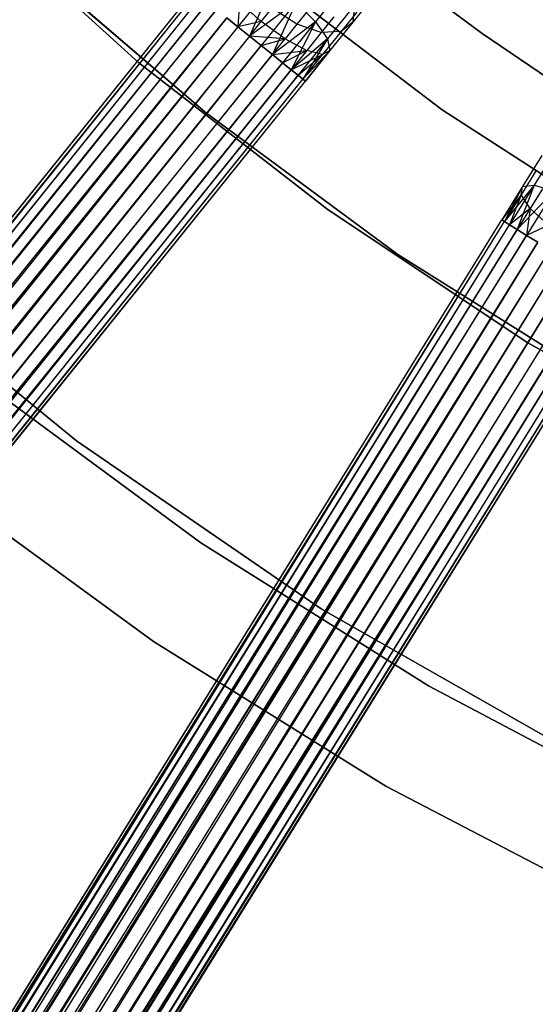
# Model space of a CAD drawing. Extents: x -189 to 189, y -189 to 189.
# Tile 125 of 256: x -30 to -23, y -47 to -33. Entities that reach past the tile are written whole.
import ezdxf

# ---------------------------------------------------------------- set-up
doc = ezdxf.new("R2010")
doc.units = 0
doc.header["$LTSCALE"] = 25.4
doc.layers.get('0').update_dxf_attribs({"linetype": 'CONTINUOUS'})

# ---------------------------------------------------------------- blocks, each defined once
blk = doc.blocks.new('CAMELEON-KENAI-C-12244_STL')
at = {"color": 0}
for p, q in [((-31.082, -31.837, -1), (-28.616, -34.072, -1)), ((-28.616, -34.072), (-31.082, -31.837)), ((-31.082, -31.837, -1), (-28.616, -34.072, -1)), ((-28.616, -34.072), (-31.082, -31.837)), ((-30.218, -32.59, -1), (-27.699, -34.759, -1)), ((-27.699, -34.759, -8.5), (-30.218, -32.59, -8.5)), ((-30.218, -32.59, -1), (-27.699, -34.759, -1)), ((-27.699, -34.759, -8.5), (-30.218, -32.59, -8.5)), ((-24.407, -34.727, -1), (-26.993, -32.756, -1)), ((-26.993, -32.756, -8.5), (-24.407, -34.727, -8.5)), ((-26.993, -32.756, -8.5), (-24.407, -34.727, -8.5)), ((-24.407, -34.727, -1), (-26.993, -32.756, -1)), ((-23.85, -33.665, -2), (-25.117, -32.73, -2)), ((-25.117, -32.73, -4), (-23.85, -33.665, -4)), ((-25.117, -32.73, -4), (-23.85, -33.665, -4)), ((-23.85, -33.665, -2), (-25.117, -32.73, -2)), ((-26.76, -32.973, -10.377), (-27.243, -33.574, -10.478)), ((-26.76, -32.973, -10.377), (-27.243, -33.574, -10.478)), ((-26.76, -32.973, -10.377), (-27.081, -33.704, -10.5)), ((-26.76, -32.973, -10.377), (-27.081, -33.704, -10.5)), ((-25.743, -32.978, -9.933), (-26.167, -33.506, -10.213)), ((-25.743, -32.978, -9.933), (-26.167, -33.506, -10.213)), ((-106.373, -130.654, -9.395), (-27.856, -33.08, -9.395)), ((-106.373, -130.654, -9.395), (-27.856, -33.08, -9.395)), ((-106.373, -130.654, -9.395), (-27.822, -33.108, -9.191)), ((-106.373, -130.654, -9.395), (-27.822, -33.108, -9.191)), ((-106.339, -130.681, -9.809), (-27.856, -33.08, -9.605)), ((-106.339, -130.681, -9.809), (-27.856, -33.08, -9.395)), ((-106.339, -130.681, -9.809), (-27.856, -33.08, -9.605)), ((-106.339, -130.681, -9.809), (-27.856, -33.08, -9.395)), ((-106.339, -130.681, -9.809), (-27.822, -33.108, -9.809)), ((-106.339, -130.681, -9.809), (-27.822, -33.108, -9.809)), ((-106.273, -130.734, -9), (-27.822, -33.108, -9.191)), ((-106.273, -130.734, -9), (-27.822, -33.108, -9.191)), ((-106.273, -130.734, -9), (-27.756, -33.161, -9)), ((-106.273, -130.734, -9), (-27.756, -33.161, -9)), ((-106.177, -130.811, -10.169), (-27.822, -33.108, -9.809)), ((-106.177, -130.811, -10.169), (-27.822, -33.108, -9.809)), ((-106.177, -130.811, -10.169), (-27.756, -33.161, -10)), ((-106.177, -130.811, -10.169), (-27.756, -33.161, -10)), ((-25.373, -33.168, -8.988), (-25.647, -33.508, -9.323)), ((-25.373, -33.168, -8.988), (-25.647, -33.508, -9.323)), ((-27.66, -33.238, -8.831), (-106.273, -130.734, -9)), ((-27.66, -33.238, -8.831), (-106.273, -130.734, -9)), ((-27.539, -33.335, -8.691), (-106.273, -130.734, -9)), ((-27.539, -33.335, -8.691), (-106.273, -130.734, -9)), ((-106.177, -130.811, -10.169), (-27.66, -33.238, -10.169)), ((-106.177, -130.811, -10.169), (-27.66, -33.238, -10.169)), ((-106.056, -130.909, -8.691), (-27.539, -33.335, -8.691)), ((-106.056, -130.909, -8.691), (-27.539, -33.335, -8.691)), ((-105.915, -131.022, -10.414), (-27.66, -33.238, -10.169)), ((-105.915, -131.022, -10.414), (-27.66, -33.238, -10.169)), ((-105.915, -131.022, -10.414), (-27.539, -33.335, -10.309)), ((-105.915, -131.022, -10.414), (-27.539, -33.335, -10.309)), ((-27.222, -33.23, -8.549), (-27.243, -33.574, -8.522)), ((-27.222, -33.23, -8.549), (-27.243, -33.574, -8.522)), ((-26.919, -33.502, -8.466), (-27.222, -33.23, -8.549)), ((-26.919, -33.502, -8.466), (-27.222, -33.23, -8.549)), ((-26.436, -33.234, -10.377), (-27.081, -33.704, -10.5)), ((-26.436, -33.234, -10.377), (-27.081, -33.704, -10.5)), ((-26.436, -33.234, -10.377), (-26.919, -33.834, -10.478)), ((-26.436, -33.234, -10.377), (-26.919, -33.834, -10.478)), ((-26.919, -33.502, -8.466), (-26.768, -33.314, -8.366)), ((-26.919, -33.502, -8.466), (-26.768, -33.314, -8.366)), ((-26.424, -33.536, -8.441), (-26.768, -33.314, -8.366)), ((-26.424, -33.536, -8.441), (-26.768, -33.314, -8.366)), ((-26.436, -33.234, -10.377), (-26.764, -33.959, -10.414)), ((-26.436, -33.234, -10.377), (-26.764, -33.959, -10.414)), ((-26.436, -33.234, -10.377), (-26.167, -33.506, -10.213)), ((-26.436, -33.234, -10.377), (-26.167, -33.506, -10.213)), ((-25.623, -33.273, -9.665), (-26.001, -33.743, -9.915)), ((-25.623, -33.273, -9.665), (-26.001, -33.743, -9.915)), ((-25.623, -33.273, -9.665), (-25.647, -33.508, -9.323)), ((-25.623, -33.273, -9.665), (-25.647, -33.508, -9.323)), ((-27.398, -33.449, -8.586), (-106.056, -130.909, -8.691)), ((-27.398, -33.449, -8.586), (-106.056, -130.909, -8.691)), ((-105.915, -131.022, -10.414), (-27.398, -33.449, -10.414)), ((-105.915, -131.022, -10.414), (-27.398, -33.449, -10.414)), ((-27.398, -33.449, -10.414), (-105.598, -131.277, -10.5)), ((-27.398, -33.449, -10.414), (-105.598, -131.277, -10.5)), ((-27.398, -33.449, -8.586), (-27.243, -33.574, -8.522)), ((-27.243, -33.574, -10.478), (-27.398, -33.449, -10.414)), ((-27.398, -33.449, -8.586), (-27.243, -33.574, -8.522)), ((-27.243, -33.574, -10.478), (-27.398, -33.449, -10.414)), ((-26.283, -33.36, -8.268), (-26.424, -33.536, -8.441)), ((-26.283, -33.36, -8.268), (-26.424, -33.536, -8.441)), ((-25.912, -33.437, -8.441), (-26.085, -33.651, -8.653)), ((-25.912, -33.437, -8.441), (-26.085, -33.651, -8.653)), ((-25.591, -33.369, -8.696), (-25.81, -33.641, -8.964)), ((-25.591, -33.369, -8.696), (-25.81, -33.641, -8.964)), ((-27.243, -33.574, -8.522), (-106.056, -130.909, -8.691)), ((-27.243, -33.574, -8.522), (-106.056, -130.909, -8.691)), ((-27.243, -33.574, -8.522), (-105.76, -131.147, -8.522)), ((-27.243, -33.574, -8.522), (-105.76, -131.147, -8.522)), ((-27.243, -33.574, -10.478), (-105.598, -131.277, -10.5)), ((-27.243, -33.574, -10.478), (-105.598, -131.277, -10.5)), ((-26.919, -33.502, -8.466), (-27.243, -33.574, -8.522)), ((-26.919, -33.502, -8.466), (-27.243, -33.574, -8.522)), ((-27.243, -33.574, -8.522), (-27.081, -33.704, -8.5)), ((-27.081, -33.704, -10.5), (-27.243, -33.574, -10.478)), ((-27.243, -33.574, -8.522), (-27.081, -33.704, -8.5)), ((-27.081, -33.704, -10.5), (-27.243, -33.574, -10.478)), ((-27.081, -33.704, -8.5), (-26.919, -33.502, -8.466)), ((-27.081, -33.704, -8.5), (-26.919, -33.502, -8.466)), ((-26.588, -33.74, -8.549), (-26.919, -33.502, -8.466)), ((-26.588, -33.74, -8.549), (-26.919, -33.502, -8.466)), ((-26.167, -33.506, -10.213), (-26.764, -33.959, -10.414)), ((-26.167, -33.506, -10.213), (-26.764, -33.959, -10.414)), ((-26.167, -33.506, -10.213), (-26.623, -34.072, -10.309)), ((-26.167, -33.506, -10.213), (-26.623, -34.072, -10.309)), ((-26.424, -33.536, -8.441), (-26.588, -33.74, -8.549)), ((-26.424, -33.536, -8.441), (-26.588, -33.74, -8.549)), ((-26.167, -33.506, -10.213), (-26.502, -34.17, -10.169)), ((-26.167, -33.506, -10.213), (-26.502, -34.17, -10.169)), ((-26.085, -33.651, -8.653), (-26.424, -33.536, -8.441)), ((-26.085, -33.651, -8.653), (-26.424, -33.536, -8.441)), ((-26.167, -33.506, -10.213), (-26.001, -33.743, -9.915)), ((-26.167, -33.506, -10.213), (-26.001, -33.743, -9.915)), ((-25.647, -33.508, -9.323), (-25.965, -33.903, -9.533)), ((-25.647, -33.508, -9.323), (-25.965, -33.903, -9.533)), ((-25.647, -33.508, -9.323), (-25.81, -33.641, -8.964)), ((-25.647, -33.508, -9.323), (-25.81, -33.641, -8.964)), ((-27.081, -33.704, -8.5), (-105.598, -131.277, -8.5)), ((-27.081, -33.704, -8.5), (-105.598, -131.277, -8.5)), ((-27.081, -33.704, -10.5), (-105.598, -131.277, -10.5)), ((-27.081, -33.704, -10.5), (-105.598, -131.277, -10.5)), ((-27.081, -33.704, -10.5), (-105.281, -131.532, -10.414)), ((-27.081, -33.704, -10.5), (-105.281, -131.532, -10.414)), ((-26.919, -33.834, -10.478), (-27.081, -33.704, -10.5)), ((-27.081, -33.704, -8.5), (-26.919, -33.834, -8.522)), ((-26.588, -33.74, -8.549), (-27.081, -33.704, -8.5)), ((-26.588, -33.74, -8.549), (-27.081, -33.704, -8.5)), ((-27.081, -33.704, -8.5), (-26.919, -33.834, -8.522)), ((-26.919, -33.834, -10.478), (-27.081, -33.704, -10.5)), ((-26.919, -33.834, -8.522), (-26.588, -33.74, -8.549)), ((-26.919, -33.834, -8.522), (-26.588, -33.74, -8.549)), ((-26.764, -33.959, -8.586), (-26.588, -33.74, -8.549)), ((-26.764, -33.959, -8.586), (-26.588, -33.74, -8.549)), ((-26.588, -33.74, -8.549), (-26.286, -33.901, -8.786)), ((-26.588, -33.74, -8.549), (-26.286, -33.901, -8.786)), ((-26.001, -33.743, -9.915), (-26.502, -34.17, -10.169)), ((-26.001, -33.743, -9.915), (-26.502, -34.17, -10.169)), ((-26.001, -33.743, -9.915), (-26.407, -34.247, -10)), ((-26.001, -33.743, -9.915), (-26.407, -34.247, -10)), ((-26.001, -33.743, -9.915), (-26.34, -34.3, -9.809)), ((-26.001, -33.743, -9.915), (-26.34, -34.3, -9.809)), ((-26.085, -33.651, -8.653), (-26.286, -33.901, -8.786)), ((-26.085, -33.651, -8.653), (-26.286, -33.901, -8.786)), ((-25.81, -33.641, -8.964), (-26.085, -33.651, -8.653)), ((-25.81, -33.641, -8.964), (-26.085, -33.651, -8.653)), ((-25.81, -33.641, -8.964), (-26.066, -33.959, -9.133)), ((-25.81, -33.641, -8.964), (-26.066, -33.959, -9.133)), ((-26.001, -33.743, -9.915), (-25.965, -33.903, -9.533)), ((-26.001, -33.743, -9.915), (-25.965, -33.903, -9.533)), ((-22.549, -34.551, -2), (-23.85, -33.665, -2)), ((-23.85, -33.665, -2), (-23.85, -33.665, -4)), ((-23.85, -33.665, -4), (-22.549, -34.551, -4)), ((-23.85, -33.665, -2), (-23.85, -33.665, -4)), ((-23.85, -33.665, -4), (-22.549, -34.551, -4)), ((-22.549, -34.551, -2), (-23.85, -33.665, -2)), ((-105.436, -131.408, -8.522), (-26.919, -33.834, -8.522)), ((-105.436, -131.408, -8.522), (-26.919, -33.834, -8.522)), ((-26.919, -33.834, -10.478), (-105.281, -131.532, -10.414)), ((-26.919, -33.834, -10.478), (-105.281, -131.532, -10.414)), ((-26.764, -33.959, -10.414), (-26.919, -33.834, -10.478)), ((-26.919, -33.834, -8.522), (-26.764, -33.959, -8.586)), ((-26.919, -33.834, -8.522), (-26.764, -33.959, -8.586)), ((-26.764, -33.959, -10.414), (-26.919, -33.834, -10.478)), ((-26.764, -33.959, -8.586), (-105.436, -131.408, -8.522)), ((-26.764, -33.959, -8.586), (-105.436, -131.408, -8.522)), ((-105.281, -131.532, -10.414), (-26.764, -33.959, -10.414)), ((-105.281, -131.532, -10.414), (-26.764, -33.959, -10.414)), ((-26.764, -33.959, -8.586), (-26.286, -33.901, -8.786)), ((-26.764, -33.959, -8.586), (-26.286, -33.901, -8.786)), ((-26.623, -34.072, -10.309), (-26.764, -33.959, -10.414)), ((-26.764, -33.959, -8.586), (-26.623, -34.072, -8.691)), ((-26.764, -33.959, -8.586), (-26.623, -34.072, -8.691)), ((-26.623, -34.072, -10.309), (-26.764, -33.959, -10.414)), ((-26.623, -34.072, -8.691), (-26.286, -33.901, -8.786)), ((-26.623, -34.072, -8.691), (-26.286, -33.901, -8.786)), ((-26.286, -33.901, -8.786), (-26.502, -34.17, -8.831)), ((-26.286, -33.901, -8.786), (-26.502, -34.17, -8.831)), ((-26.502, -34.17, -8.831), (-26.066, -33.959, -9.133)), ((-26.502, -34.17, -8.831), (-26.066, -33.959, -9.133)), ((-26.407, -34.247, -9), (-26.066, -33.959, -9.133)), ((-26.407, -34.247, -9), (-26.066, -33.959, -9.133)), ((-25.965, -33.903, -9.533), (-26.34, -34.3, -9.809)), ((-25.965, -33.903, -9.533), (-26.34, -34.3, -9.809)), ((-26.34, -34.3, -9.191), (-25.965, -33.903, -9.533)), ((-26.34, -34.3, -9.191), (-25.965, -33.903, -9.533)), ((-26.34, -34.3, -9.191), (-26.066, -33.959, -9.133)), ((-26.34, -34.3, -9.191), (-26.066, -33.959, -9.133)), ((-25.965, -33.903, -9.533), (-26.306, -34.327, -9.605)), ((-26.306, -34.327, -9.395), (-25.965, -33.903, -9.533)), ((-26.306, -34.327, -9.395), (-25.965, -33.903, -9.533)), ((-25.965, -33.903, -9.533), (-26.306, -34.327, -9.605)), ((-26.066, -33.959, -9.133), (-26.286, -33.901, -8.786)), ((-26.066, -33.959, -9.133), (-26.286, -33.901, -8.786)), ((-25.965, -33.903, -9.533), (-26.066, -33.959, -9.133)), ((-25.965, -33.903, -9.533), (-26.066, -33.959, -9.133)), ((-26.623, -34.072, -8.691), (-105.436, -131.408, -8.522)), ((-26.623, -34.072, -8.691), (-105.436, -131.408, -8.522)), ((-105.281, -131.532, -10.414), (-26.623, -34.072, -10.309)), ((-105.281, -131.532, -10.414), (-26.623, -34.072, -10.309)), ((-26.623, -34.072, -8.691), (-105.14, -131.646, -8.691)), ((-26.623, -34.072, -8.691), (-105.14, -131.646, -8.691)), ((-105.019, -131.743, -10.169), (-26.623, -34.072, -10.309)), ((-105.019, -131.743, -10.169), (-26.623, -34.072, -10.309)), ((-28.616, -34.072, -1), (-28.616, -34.072)), ((-28.616, -34.072, -1), (-25.99, -36.116, -1)), ((-25.99, -36.116), (-28.616, -34.072)), ((-28.616, -34.072, -1), (-28.616, -34.072)), ((-28.616, -34.072, -1), (-25.99, -36.116, -1)), ((-25.99, -36.116), (-28.616, -34.072)), ((-26.502, -34.17, -10.169), (-26.623, -34.072, -10.309)), ((-26.623, -34.072, -8.691), (-26.502, -34.17, -8.831)), ((-26.623, -34.072, -8.691), (-26.502, -34.17, -8.831)), ((-26.502, -34.17, -10.169), (-26.623, -34.072, -10.309)), ((-26.502, -34.17, -8.831), (-105.14, -131.646, -8.691)), ((-26.502, -34.17, -8.831), (-105.14, -131.646, -8.691)), ((-105.019, -131.743, -10.169), (-26.502, -34.17, -10.169)), ((-105.019, -131.743, -10.169), (-26.502, -34.17, -10.169)), ((-26.502, -34.17, -8.831), (-104.923, -131.82, -9)), ((-26.502, -34.17, -8.831), (-104.923, -131.82, -9)), ((-26.407, -34.247, -9), (-104.923, -131.82, -9)), ((-26.407, -34.247, -9), (-104.923, -131.82, -9)), ((-104.857, -131.873, -9.809), (-26.502, -34.17, -10.169)), ((-104.857, -131.873, -9.809), (-26.502, -34.17, -10.169)), ((-104.857, -131.873, -9.809), (-26.407, -34.247, -10)), ((-104.857, -131.873, -9.809), (-26.407, -34.247, -10)), ((-26.407, -34.247, -10), (-26.502, -34.17, -10.169)), ((-26.502, -34.17, -8.831), (-26.407, -34.247, -9)), ((-26.502, -34.17, -8.831), (-26.407, -34.247, -9)), ((-26.407, -34.247, -10), (-26.502, -34.17, -10.169)), ((-26.34, -34.3, -9.809), (-26.407, -34.247, -10)), ((-26.407, -34.247, -9), (-26.34, -34.3, -9.191)), ((-26.407, -34.247, -9), (-26.34, -34.3, -9.191)), ((-26.34, -34.3, -9.809), (-26.407, -34.247, -10)), ((-104.923, -131.82, -9), (-26.34, -34.3, -9.191)), ((-104.923, -131.82, -9), (-26.34, -34.3, -9.191)), ((-104.923, -131.82, -9), (-26.306, -34.327, -9.395)), ((-104.923, -131.82, -9), (-26.306, -34.327, -9.395)), ((-104.857, -131.873, -9.809), (-26.34, -34.3, -9.809)), ((-104.857, -131.873, -9.809), (-26.34, -34.3, -9.809)), ((-104.823, -131.901, -9.395), (-26.34, -34.3, -9.809)), ((-104.823, -131.901, -9.395), (-26.34, -34.3, -9.809)), ((-104.823, -131.901, -9.395), (-26.306, -34.327, -9.395)), ((-104.823, -131.901, -9.395), (-26.306, -34.327, -9.605)), ((-104.823, -131.901, -9.395), (-26.306, -34.327, -9.395)), ((-104.823, -131.901, -9.395), (-26.306, -34.327, -9.605)), ((-26.306, -34.327, -9.605), (-26.34, -34.3, -9.809)), ((-26.34, -34.3, -9.191), (-26.306, -34.327, -9.395)), ((-26.34, -34.3, -9.191), (-26.306, -34.327, -9.395)), ((-26.306, -34.327, -9.605), (-26.34, -34.3, -9.809)), ((-27.699, -34.759, -1), (-25.024, -36.732, -1)), ((-25.024, -36.732, -8.5), (-27.699, -34.759, -8.5)), ((-27.699, -34.759, -1), (-25.024, -36.732, -1)), ((-27.699, -34.759, -1), (-27.699, -34.759, -8.5)), ((-25.024, -36.732, -8.5), (-27.699, -34.759, -8.5)), ((-27.699, -34.759, -1), (-27.699, -34.759, -8.5)), ((-21.677, -36.495, -1), (-24.407, -34.727, -1)), ((-24.407, -34.727, -8.5), (-21.677, -36.495, -8.5)), ((-24.407, -34.727, -8.5), (-21.677, -36.495, -8.5)), ((-24.407, -34.727, -8.5), (-24.407, -34.727, -1)), ((-21.677, -36.495, -1), (-24.407, -34.727, -1)), ((-24.407, -34.727, -8.5), (-24.407, -34.727, -1)), ((-23.026, -35.36, -9.323), (-23.294, -35.792, -9.533)), ((-23.026, -35.36, -9.323), (-23.294, -35.792, -9.533)), ((-22.813, -35.26, -9.665), (-23.13, -35.772, -9.915)), ((-22.813, -35.26, -9.665), (-23.13, -35.772, -9.915)), ((-23.098, -35.559, -8.964), (-23.313, -35.906, -9.133)), ((-23.098, -35.559, -8.964), (-23.313, -35.906, -9.133)), ((-23.294, -35.792, -9.533), (-23.58, -36.255, -9.395)), ((-23.294, -35.792, -9.533), (-23.58, -36.255, -9.605)), ((-23.294, -35.792, -9.533), (-23.58, -36.255, -9.395)), ((-23.294, -35.792, -9.533), (-23.58, -36.255, -9.605)), ((-23.13, -35.772, -9.915), (-23.543, -36.278, -9.809)), ((-23.13, -35.772, -9.915), (-23.543, -36.278, -9.809)), ((-23.294, -35.792, -9.533), (-23.543, -36.278, -9.809)), ((-23.294, -35.792, -9.533), (-23.543, -36.278, -9.809)), ((-23.13, -35.772, -9.915), (-23.471, -36.322, -10)), ((-23.13, -35.772, -9.915), (-23.471, -36.322, -10)), ((-23.13, -35.772, -9.915), (-23.367, -36.387, -10.169)), ((-23.13, -35.772, -9.915), (-23.367, -36.387, -10.169)), ((-23.313, -35.906, -9.133), (-23.294, -35.792, -9.533)), ((-23.313, -35.906, -9.133), (-23.294, -35.792, -9.533)), ((-23.294, -35.792, -9.533), (-23.13, -35.772, -9.915)), ((-23.294, -35.792, -9.533), (-23.13, -35.772, -9.915)), ((-23.13, -35.772, -9.915), (-22.852, -35.851, -10.213)), ((-23.13, -35.772, -9.915), (-22.852, -35.851, -10.213)), ((-23.313, -35.906, -9.133), (-23.58, -36.255, -9.395)), ((-23.313, -35.906, -9.133), (-23.58, -36.255, -9.395)), ((-23.313, -35.906, -9.133), (-23.543, -36.278, -9.191)), ((-23.313, -35.906, -9.133), (-23.543, -36.278, -9.191)), ((-23.313, -35.906, -9.133), (-23.471, -36.322, -9)), ((-23.313, -35.906, -9.133), (-23.471, -36.322, -9)), ((-22.852, -35.851, -10.213), (-23.367, -36.387, -10.169)), ((-22.852, -35.851, -10.213), (-23.367, -36.387, -10.169)), ((-23.185, -36.094, -8.786), (-23.313, -35.906, -9.133)), ((-23.185, -36.094, -8.786), (-23.313, -35.906, -9.133)), ((-22.852, -35.851, -10.213), (-23.235, -36.469, -10.309)), ((-22.852, -35.851, -10.213), (-23.235, -36.469, -10.309)), ((-23.016, -35.821, -8.653), (-23.185, -36.094, -8.786)), ((-23.016, -35.821, -8.653), (-23.185, -36.094, -8.786)), ((-25.99, -36.116, -1), (-25.99, -36.116)), ((-25.99, -36.116, -1), (-23.219, -37.959, -1)), ((-23.219, -37.959), (-25.99, -36.116)), ((-25.99, -36.116, -1), (-25.99, -36.116)), ((-25.99, -36.116, -1), (-23.219, -37.959, -1)), ((-23.219, -37.959), (-25.99, -36.116)), ((-23.185, -36.094, -8.786), (-23.471, -36.322, -9)), ((-23.185, -36.094, -8.786), (-23.471, -36.322, -9)), ((-23.185, -36.094, -8.786), (-23.367, -36.387, -8.831)), ((-23.185, -36.094, -8.786), (-23.367, -36.387, -8.831)), ((-23.185, -36.094, -8.786), (-23.235, -36.469, -8.691)), ((-23.185, -36.094, -8.786), (-23.235, -36.469, -8.691)), ((-22.933, -36.325, -8.549), (-23.185, -36.094, -8.786)), ((-22.933, -36.325, -8.549), (-23.185, -36.094, -8.786)), ((-89.512, -142.737, -9.395), (-23.58, -36.255, -9.395)), ((-89.512, -142.737, -9.395), (-23.58, -36.255, -9.395)), ((-89.512, -142.737, -9.395), (-23.543, -36.278, -9.191)), ((-89.512, -142.737, -9.395), (-23.543, -36.278, -9.191)), ((-89.475, -142.76, -9.809), (-23.58, -36.255, -9.605)), ((-89.475, -142.76, -9.809), (-23.58, -36.255, -9.395)), ((-89.475, -142.76, -9.809), (-23.58, -36.255, -9.605)), ((-89.475, -142.76, -9.809), (-23.58, -36.255, -9.395)), ((-89.475, -142.76, -9.809), (-23.543, -36.278, -9.809)), ((-89.475, -142.76, -9.809), (-23.543, -36.278, -9.809)), ((-89.402, -142.805, -9), (-23.543, -36.278, -9.191)), ((-89.402, -142.805, -9), (-23.543, -36.278, -9.191)), ((-89.402, -142.805, -9), (-23.471, -36.322, -9)), ((-89.402, -142.805, -9), (-23.471, -36.322, -9)), ((-89.298, -142.87, -10.169), (-23.543, -36.278, -9.809)), ((-89.298, -142.87, -10.169), (-23.543, -36.278, -9.809)), ((-89.298, -142.87, -10.169), (-23.471, -36.322, -10)), ((-89.298, -142.87, -10.169), (-23.471, -36.322, -10)), ((-23.58, -36.255, -9.395), (-23.543, -36.278, -9.191)), ((-23.543, -36.278, -9.809), (-23.58, -36.255, -9.605)), ((-23.543, -36.278, -9.809), (-23.58, -36.255, -9.605)), ((-23.58, -36.255, -9.395), (-23.543, -36.278, -9.191)), ((-23.543, -36.278, -9.191), (-23.471, -36.322, -9)), ((-23.471, -36.322, -10), (-23.543, -36.278, -9.809)), ((-23.471, -36.322, -10), (-23.543, -36.278, -9.809)), ((-23.543, -36.278, -9.191), (-23.471, -36.322, -9)), ((-23.471, -36.322, -9), (-23.367, -36.387, -8.831)), ((-23.367, -36.387, -10.169), (-23.471, -36.322, -10)), ((-23.367, -36.387, -10.169), (-23.471, -36.322, -10)), ((-23.471, -36.322, -9), (-23.367, -36.387, -8.831)), ((-22.933, -36.325, -8.549), (-23.235, -36.469, -8.691)), ((-22.933, -36.325, -8.549), (-23.235, -36.469, -8.691)), ((-23.367, -36.387, -8.831), (-89.402, -142.805, -9)), ((-23.367, -36.387, -8.831), (-89.402, -142.805, -9)), ((-23.235, -36.469, -8.691), (-89.402, -142.805, -9)), ((-23.235, -36.469, -8.691), (-89.402, -142.805, -9)), ((-89.298, -142.87, -10.169), (-23.367, -36.387, -10.169)), ((-89.298, -142.87, -10.169), (-23.367, -36.387, -10.169)), ((-89.166, -142.951, -8.691), (-23.235, -36.469, -8.691)), ((-89.166, -142.951, -8.691), (-23.235, -36.469, -8.691)), ((-89.012, -143.047, -10.414), (-23.367, -36.387, -10.169)), ((-89.012, -143.047, -10.414), (-23.367, -36.387, -10.169)), ((-89.012, -143.047, -10.414), (-23.235, -36.469, -10.309)), ((-89.012, -143.047, -10.414), (-23.235, -36.469, -10.309)), ((-23.367, -36.387, -8.831), (-23.235, -36.469, -8.691)), ((-23.235, -36.469, -10.309), (-23.367, -36.387, -10.169)), ((-23.235, -36.469, -10.309), (-23.367, -36.387, -10.169)), ((-23.367, -36.387, -8.831), (-23.235, -36.469, -8.691)), ((-23.235, -36.469, -8.691), (-23.081, -36.564, -8.586)), ((-23.081, -36.564, -10.414), (-23.235, -36.469, -10.309)), ((-23.081, -36.564, -10.414), (-23.235, -36.469, -10.309)), ((-23.235, -36.469, -8.691), (-23.081, -36.564, -8.586)), ((-23.081, -36.564, -8.586), (-89.166, -142.951, -8.691)), ((-23.081, -36.564, -8.586), (-89.166, -142.951, -8.691)), ((-89.012, -143.047, -10.414), (-23.081, -36.564, -10.414)), ((-89.012, -143.047, -10.414), (-23.081, -36.564, -10.414)), ((-23.081, -36.564, -10.414), (-88.666, -143.261, -10.5)), ((-23.081, -36.564, -10.414), (-88.666, -143.261, -10.5)), ((-22.912, -36.669, -8.522), (-89.166, -142.951, -8.691)), ((-22.912, -36.669, -8.522), (-89.166, -142.951, -8.691)), ((-22.912, -36.669, -8.522), (-88.843, -143.151, -8.522)), ((-22.912, -36.669, -8.522), (-88.843, -143.151, -8.522)), ((-22.912, -36.669, -10.478), (-88.666, -143.261, -10.5)), ((-22.912, -36.669, -10.478), (-88.666, -143.261, -10.5)), ((-29.482, -39.32, -167), (-32.669, -36.714, -167)), ((-32.669, -36.714, -168), (-29.482, -39.32, -168)), ((-32.669, -36.714, -168), (-29.482, -39.32, -168)), ((-29.482, -39.32, -167), (-32.669, -36.714, -167)), ((-25.024, -36.732, -1), (-22.21, -38.501, -1)), ((-22.21, -38.501, -8.5), (-25.024, -36.732, -8.5)), ((-25.024, -36.732, -1), (-22.21, -38.501, -1)), ((-25.024, -36.732, -1), (-25.024, -36.732, -8.5)), ((-22.21, -38.501, -8.5), (-25.024, -36.732, -8.5)), ((-25.024, -36.732, -1), (-25.024, -36.732, -8.5)), ((-22.735, -36.778, -8.5), (-88.666, -143.261, -8.5)), ((-22.735, -36.778, -8.5), (-88.666, -143.261, -8.5)), ((-22.735, -36.778, -10.5), (-88.666, -143.261, -10.5)), ((-22.735, -36.778, -10.5), (-88.666, -143.261, -10.5)), ((-88.489, -143.37, -8.522), (-22.558, -36.888, -8.522)), ((-88.489, -143.37, -8.522), (-22.558, -36.888, -8.522)), ((-22.735, -36.778, -10.5), (-88.32, -143.475, -10.414)), ((-22.735, -36.778, -10.5), (-88.32, -143.475, -10.414)), ((-22.558, -36.888, -10.478), (-88.32, -143.475, -10.414)), ((-22.558, -36.888, -10.478), (-88.32, -143.475, -10.414)), ((-22.389, -36.992, -8.586), (-88.489, -143.37, -8.522)), ((-22.389, -36.992, -8.586), (-88.489, -143.37, -8.522)), ((-88.32, -143.475, -10.414), (-22.389, -36.992, -10.414)), ((-88.32, -143.475, -10.414), (-22.389, -36.992, -10.414)), ((-22.235, -37.088, -8.691), (-88.489, -143.37, -8.522)), ((-22.235, -37.088, -8.691), (-88.489, -143.37, -8.522)), ((-88.32, -143.475, -10.414), (-22.235, -37.088, -10.309)), ((-88.32, -143.475, -10.414), (-22.235, -37.088, -10.309)), ((-22.235, -37.088, -8.691), (-88.166, -143.57, -8.691)), ((-22.235, -37.088, -8.691), (-88.166, -143.57, -8.691)), ((-88.034, -143.652, -10.169), (-22.235, -37.088, -10.309)), ((-88.034, -143.652, -10.169), (-22.235, -37.088, -10.309)), ((-22.103, -37.17, -8.831), (-88.166, -143.57, -8.691)), ((-22.103, -37.17, -8.831), (-88.166, -143.57, -8.691)), ((-88.034, -143.652, -10.169), (-22.103, -37.17, -10.169)), ((-88.034, -143.652, -10.169), (-22.103, -37.17, -10.169)), ((-22.103, -37.17, -8.831), (-87.93, -143.717, -9)), ((-22.103, -37.17, -8.831), (-87.93, -143.717, -9)), ((-21.998, -37.234, -9), (-87.93, -143.717, -9)), ((-21.998, -37.234, -9), (-87.93, -143.717, -9)), ((-87.93, -143.717, -9), (-21.926, -37.279, -9.191)), ((-87.93, -143.717, -9), (-21.926, -37.279, -9.191)), ((-87.93, -143.717, -9), (-21.889, -37.302, -9.395)), ((-87.93, -143.717, -9), (-21.889, -37.302, -9.395)), ((-87.857, -143.762, -9.809), (-22.103, -37.17, -10.169)), ((-87.857, -143.762, -9.809), (-22.103, -37.17, -10.169)), ((-87.857, -143.762, -9.809), (-21.998, -37.234, -10)), ((-87.857, -143.762, -9.809), (-21.998, -37.234, -10)), ((-87.857, -143.762, -9.809), (-21.926, -37.279, -9.809)), ((-87.857, -143.762, -9.809), (-21.926, -37.279, -9.809)), ((-87.82, -143.784, -9.395), (-21.926, -37.279, -9.809)), ((-87.82, -143.784, -9.395), (-21.926, -37.279, -9.809)), ((-87.82, -143.784, -9.395), (-21.889, -37.302, -9.395)), ((-87.82, -143.784, -9.395), (-21.889, -37.302, -9.605)), ((-87.82, -143.784, -9.395), (-21.889, -37.302, -9.395)), ((-87.82, -143.784, -9.395), (-21.889, -37.302, -9.605)), ((-23.219, -37.959, -1), (-23.219, -37.959)), ((-23.219, -37.959, -1), (-20.318, -39.589, -1)), ((-20.318, -39.589), (-23.219, -37.959)), ((-23.219, -37.959, -1), (-23.219, -37.959)), ((-23.219, -37.959, -1), (-20.318, -39.589, -1)), ((-20.318, -39.589), (-23.219, -37.959)), ((-30.76, -38.521, -167), (-27.759, -40.738, -167)), ((-27.759, -40.738, -160.5), (-30.76, -38.521, -160.5)), ((-27.759, -40.738, -160.5), (-30.76, -38.521, -160.5)), ((-30.76, -38.521, -167), (-27.759, -40.738, -167)), ((-26.089, -41.651, -167), (-29.482, -39.32, -167)), ((-29.482, -39.32, -168), (-26.089, -41.651, -168)), ((-29.482, -39.32, -168), (-26.089, -41.651, -168)), ((-29.482, -39.32, -168), (-29.482, -39.32, -167)), ((-26.089, -41.651, -167), (-29.482, -39.32, -167)), ((-29.482, -39.32, -168), (-29.482, -39.32, -167)), ((-28.414, -42.106, -167), (-31.481, -39.864, -167)), ((-31.481, -39.864, -160.5), (-28.414, -42.106, -160.5)), ((-28.414, -42.106, -167), (-31.481, -39.864, -167)), ((-31.481, -39.864, -160.5), (-28.414, -42.106, -160.5)), ((-27.759, -40.738, -167), (-24.599, -42.722, -167)), ((-24.599, -42.722, -160.5), (-27.759, -40.738, -160.5)), ((-27.759, -40.738, -160.5), (-27.759, -40.738, -167)), ((-27.759, -40.738, -160.5), (-27.759, -40.738, -167)), ((-24.599, -42.722, -160.5), (-27.759, -40.738, -160.5)), ((-27.759, -40.738, -167), (-24.599, -42.722, -167)), ((-22.513, -43.689, -167), (-26.089, -41.651, -167)), ((-26.089, -41.651, -168), (-22.513, -43.689, -168)), ((-26.089, -41.651, -168), (-22.513, -43.689, -168)), ((-26.089, -41.651, -168), (-26.089, -41.651, -167)), ((-22.513, -43.689, -167), (-26.089, -41.651, -167)), ((-26.089, -41.651, -168), (-26.089, -41.651, -167)), ((-25.189, -44.113, -167), (-28.414, -42.106, -167)), ((-28.414, -42.106, -160.5), (-25.189, -44.113, -160.5)), ((-28.414, -42.106, -167), (-28.414, -42.106, -160.5)), ((-25.189, -44.113, -167), (-28.414, -42.106, -167)), ((-28.414, -42.106, -160.5), (-25.189, -44.113, -160.5)), ((-28.414, -42.106, -167), (-28.414, -42.106, -160.5)), ((-24.599, -42.722, -167), (-21.298, -44.461, -167)), ((-21.298, -44.461, -160.5), (-24.599, -42.722, -160.5)), ((-24.599, -42.722, -160.5), (-24.599, -42.722, -167)), ((-24.599, -42.722, -160.5), (-24.599, -42.722, -167)), ((-21.298, -44.461, -160.5), (-24.599, -42.722, -160.5)), ((-24.599, -42.722, -167), (-21.298, -44.461, -167)), ((-21.822, -45.873, -167), (-25.189, -44.113, -167)), ((-25.189, -44.113, -160.5), (-21.822, -45.873, -160.5)), ((-25.189, -44.113, -167), (-25.189, -44.113, -160.5)), ((-21.822, -45.873, -167), (-25.189, -44.113, -167)), ((-25.189, -44.113, -160.5), (-21.822, -45.873, -160.5)), ((-25.189, -44.113, -167), (-25.189, -44.113, -160.5))]:
    blk.add_line(p, q, dxfattribs=at)

msp = doc.modelspace()

# ---------------------------------------------------------------- block references
at = {"color": 0}
msp.add_blockref('CAMELEON-KENAI-C-12244_STL', (0, 0), dxfattribs=at)

doc.saveas('drawing.dxf')
